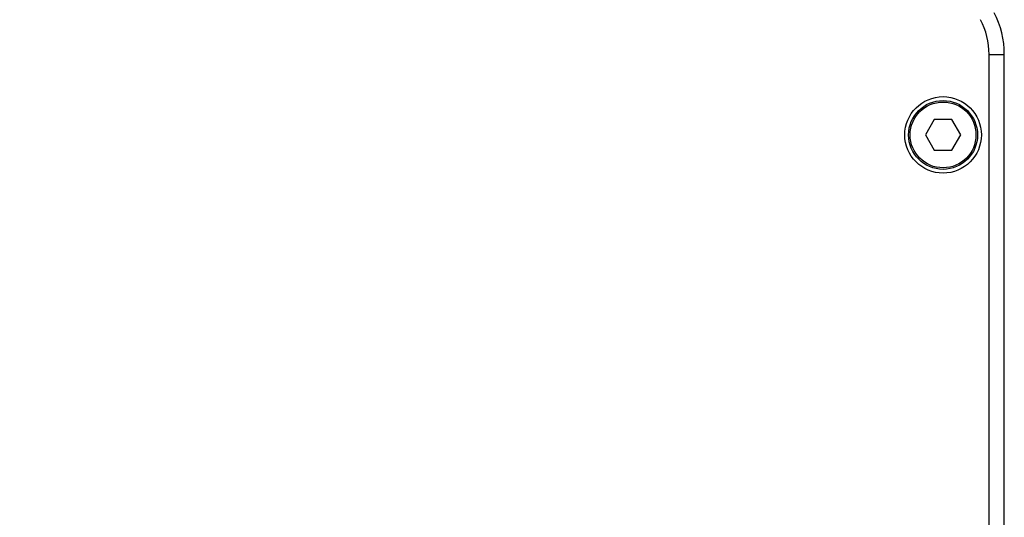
# Model space of a CAD drawing. Header units: millimetres. Extents: x 120 to 620, y 160 to 517.
# Tile 6 of 16: x 319 to 383, y 317 to 350. Entities that reach past the tile are written whole.
import ezdxf

# ---------------------------------------------------------------- set-up
doc = ezdxf.new("R2010")
doc.units = ezdxf.units.MM
doc.header["$LTSCALE"] = 46.255
doc.header["$PDMODE"] = 3
doc.header["$PDSIZE"] = 8
doc.layers.get('0').update_dxf_attribs({"linetype": 'CONTINUOUS'})
doc.layers.get('Defpoints').update_dxf_attribs({"linetype": 'CONTINUOUS'})
doc.layers.add('00-LINE-LASER-SCANNERDIMENSION', color=7, linetype='CONTINUOUS')
doc.layers.add('00_COMPONENTS', color=7, linetype='CONTINUOUS')
doc.styles.add('尺寸值样式', font='兰亭黑 GBK.TTF', dxfattribs={"height": 4})
doc.dimstyles.new('1直线标注', dxfattribs={"dimtxt": 4, "dimasz": 3, "dimexe": 2.5, "dimexo": 0, "dimtad": 1, "dimdec": 1, "dimdsep": 46, "dimtxsty": '尺寸值样式', "dimcen": 0, "dimclrd": 8, "dimclre": 8, "dimclrt": 7, "dimadec": 0, "dimazin": 0, "dimtp": 0.001, "dimtm": 0.001, "dimtfac": 1, "dimtdec": 1, "dimtmove": 0, "dimatfit": 0, "dimldrblk": '_FILLED', "dimfxl": 1, "dimtolj": 1, "dimlwd": 15, "dimlwe": 15, "dimarcsym": 0})

# ---------------------------------------------------------------- blocks, each defined once
blk = doc.blocks.new('*D5')
at = {"layer": '00-LINE-LASER-SCANNERDIMENSION', "color": 8, "lineweight": 15}
for p, q in [((294.362, 319.867), (294.362, 467.439)), ((378.862, 423.867), (378.862, 467.439)), ((297.362, 464.939), (375.862, 464.939))]:
    blk.add_line(p, q, dxfattribs=at)
at = {"layer": '00-LINE-LASER-SCANNERDIMENSION', "color": 8}
for points in [[(297.362, 465.439), (297.362, 464.439), (294.362, 464.939)], [(375.862, 464.439), (375.862, 465.439), (378.862, 464.939)]]:
    blk.add_solid(points, dxfattribs=at)
at = {"layer": 'Defpoints', "color": 0}
for p in [(378.862, 464.939), (378.862, 423.867), (294.362, 319.867)]:
    blk.add_point(p, dxfattribs=at)
at = {"layer": '00-LINE-LASER-SCANNERDIMENSION', "color": 7, "lineweight": 30, "insert": (336.453, 470.897), "char_height": 4, "attachment_point": 2, "line_spacing_factor": 0.9, "style": '尺寸值样式'}
blk.add_mtext('\\A1;84.5', dxfattribs=at)
blk = doc.blocks.new('_FILLED')
at = {"color": 0, "linetype": 'ByBlock'}
blk.add_solid([(0, 0), (-1, 0.167), (-1, -0.167)], dxfattribs=at)

msp = doc.modelspace()

# ---------------------------------------------------------------- linework, layer by layer
at = {"layer": '00_COMPONENTS', "color": 4}
msp.add_line((381.862, 347.427), (382.862, 347.427), dxfattribs=at)
at = {"layer": '00_COMPONENTS', "color": 7}
for p, q in [((381.862, 299.367), (381.862, 347.427)), ((382.862, 299.367), (382.862, 347.427)), ((378.284, 343.167), (377.707, 342.167)), ((379.439, 343.167), (378.284, 343.167)), ((380.016, 342.167), (379.439, 343.167))]:
    msp.add_line(p, q, dxfattribs=at)
at = {"layer": '00_COMPONENTS'}
for p, q in [((377.707, 342.167), (378.284, 341.167)), ((379.439, 341.167), (380.016, 342.167)), ((378.284, 341.167), (379.439, 341.167))]:
    msp.add_line(p, q, dxfattribs=at)
for radius in [2.5, 2.25, 2.15]:
    msp.add_circle((378.862, 342.167), radius, dxfattribs=at)
at = {"layer": '00_COMPONENTS', "color": 7}
for radius in [6, 5]:
    msp.add_arc((376.862, 347.427), radius, 0, 27, dxfattribs=at)

# ---------------------------------------------------------------- dimensions: what is measured, and where the dimension line sits
at = {"layer": '00-LINE-LASER-SCANNERDIMENSION', "color": 7, "linetype": 'Continuous', "lineweight": 30}
dim = msp.add_linear_dim(base=(378.862, 464.939), p1=(294.362, 319.867), p2=(378.862, 423.867), dimstyle='1直线标注', override={"dimtxsty": '尺寸值样式', "dimldrblk": '_FILLED'}, dxfattribs=at)
dim.commit()
dim.dimension.update_dxf_attribs({"geometry": '*D5', "text_midpoint": (336.453, 464.939), "dimtype": 160})

doc.saveas('drawing.dxf')
